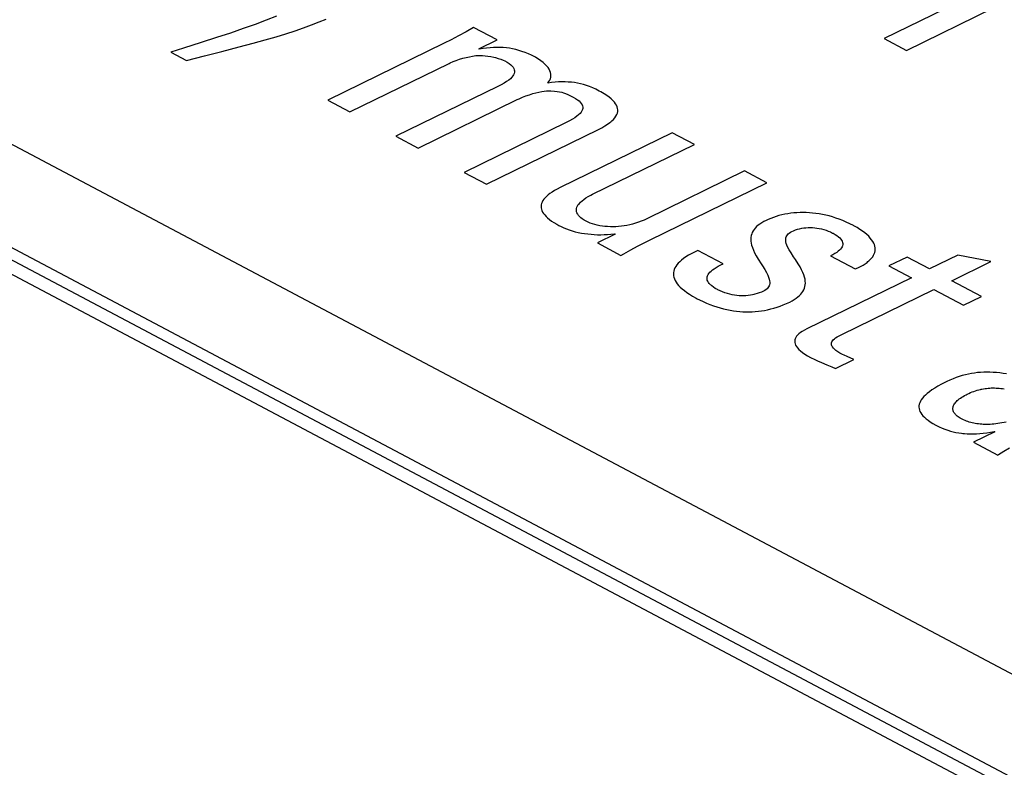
# Model space of a CAD drawing. Header units: millimetres. Extents: x -844 to -217, y -125 to 557.
# Tile 134 of 178: x -362.53 to -356.86, y 486.66 to 490.97. Entities that reach past the tile are written whole.
import ezdxf

# ---------------------------------------------------------------- set-up
doc = ezdxf.new("R2010")
doc.units = ezdxf.units.MM
doc.header["$LTSCALE"] = 23.1
doc.layers.add('R912005577_AM_0', color=7, linetype='CONTINUOUS')

msp = doc.modelspace()

# ---------------------------------------------------------------- linework, layer by layer
at = {"layer": 'R912005577_AM_0', "color": 7}
for p, q in [((-342.1019, 478.6632), (-389.0602, 503.5221)), ((-341.9558, 478.6698), (-388.914, 503.5287)), ((-388.6515, 503.4603), (-341.5974, 478.5506)), ((-341.3705, 479.0253), (-387.5234, 503.4579)), ((-356.6993, 491.2735), (-357.5474, 490.8594)), ((-357.4195, 490.7917), (-356.9179, 491.0366)), ((-361.1076, 490.9654), (-361.1711, 490.9416)), ((-361.0478, 490.9889), (-361.1076, 490.9654)), ((-360.8021, 490.9553), (-360.7613, 490.9722)), ((-361.2392, 490.9171), (-361.3125, 490.8917)), ((-361.1711, 490.9416), (-361.2392, 490.9171)), ((-360.9407, 490.9048), (-360.8915, 490.9216)), ((-360.8915, 490.9216), (-360.8454, 490.9384)), ((-360.8454, 490.9384), (-360.8021, 490.9553)), ((-359.9126, 490.9236), (-359.9558, 490.8991)), ((-359.7769, 490.8517), (-359.9126, 490.9236)), ((-361.3926, 490.865), (-361.4816, 490.8363)), ((-361.3125, 490.8917), (-361.3926, 490.865)), ((-361.1826, 490.8327), (-361.113, 490.852)), ((-361.113, 490.852), (-361.0505, 490.8702)), ((-361.0505, 490.8702), (-360.9934, 490.8877)), ((-360.9934, 490.8877), (-360.9407, 490.9048)), ((-360.0414, 490.8533), (-360.0812, 490.8334)), ((-359.9998, 490.8751), (-360.0414, 490.8533)), ((-359.9558, 490.8991), (-359.9998, 490.8751)), ((-359.8827, 490.8001), (-359.7769, 490.8517)), ((-357.5474, 490.8594), (-357.4195, 490.7917)), ((-361.5841, 490.8042), (-361.6565, 490.782)), ((-361.4816, 490.8363), (-361.5841, 490.8042)), ((-361.3622, 490.7859), (-361.2628, 490.8114)), ((-361.2628, 490.8114), (-361.1826, 490.8327)), ((-360.0812, 490.8334), (-360.753, 490.5053)), ((-359.8796, 490.7984), (-359.8827, 490.8001)), ((-359.858, 490.8022), (-359.8796, 490.7984)), ((-359.8372, 490.805), (-359.858, 490.8022)), ((-359.817, 490.8071), (-359.8372, 490.805)), ((-359.7974, 490.8084), (-359.817, 490.8071)), ((-359.7784, 490.8089), (-359.7974, 490.8084)), ((-359.7597, 490.8086), (-359.7784, 490.8089)), ((-359.7414, 490.8077), (-359.7597, 490.8086)), ((-359.7233, 490.806), (-359.7414, 490.8077)), ((-359.7055, 490.8036), (-359.7233, 490.806)), ((-359.6877, 490.8005), (-359.7055, 490.8036)), ((-359.6699, 490.7965), (-359.6877, 490.8005)), ((-359.652, 490.7918), (-359.6699, 490.7965)), ((-359.634, 490.7861), (-359.652, 490.7918)), ((-361.6565, 490.782), (-361.566, 490.7341)), ((-361.566, 490.7341), (-361.4629, 490.7604)), ((-361.4629, 490.7604), (-361.3622, 490.7859)), ((-360.0127, 490.7339), (-359.9938, 490.7404)), ((-359.9938, 490.7404), (-359.9746, 490.7462)), ((-359.9746, 490.7462), (-359.9556, 490.7512)), ((-359.9556, 490.7512), (-359.9367, 490.7554)), ((-359.9367, 490.7554), (-359.9182, 490.7588)), ((-359.9182, 490.7588), (-359.9, 490.7614)), ((-359.9, 490.7614), (-359.8888, 490.7623)), ((-359.8888, 490.7623), (-359.8761, 490.7626)), ((-359.8761, 490.7626), (-359.862, 490.7621)), ((-359.862, 490.7621), (-359.8464, 490.7609)), ((-359.8464, 490.7609), (-359.8298, 490.7589)), ((-359.8298, 490.7589), (-359.8124, 490.756)), ((-359.8124, 490.756), (-359.7949, 490.7523)), ((-359.7949, 490.7523), (-359.7865, 490.7503)), ((-359.7865, 490.7503), (-359.7702, 490.7457)), ((-359.7702, 490.7457), (-359.7555, 490.7408)), ((-359.7555, 490.7408), (-359.7428, 490.7357)), ((-359.7428, 490.7357), (-359.7322, 490.7306)), ((-359.6157, 490.7795), (-359.634, 490.7861)), ((-359.597, 490.7719), (-359.6157, 490.7795)), ((-359.5779, 490.7631), (-359.597, 490.7719)), ((-359.5603, 490.7542), (-359.5779, 490.7631)), ((-359.5538, 490.7506), (-359.5603, 490.7542)), ((-359.5387, 490.7417), (-359.5538, 490.7506)), ((-359.5248, 490.7323), (-359.5387, 490.7417)), ((-360.6251, 490.4376), (-360.054, 490.7164)), ((-360.054, 490.7164), (-360.048, 490.7193)), ((-360.048, 490.7193), (-360.031, 490.7268)), ((-360.031, 490.7268), (-360.0127, 490.7339)), ((-359.7322, 490.7306), (-359.7188, 490.723)), ((-359.7188, 490.723), (-359.7076, 490.7156)), ((-359.7076, 490.7156), (-359.6983, 490.7083)), ((-359.6983, 490.7083), (-359.6908, 490.7011)), ((-359.6908, 490.7011), (-359.685, 490.694)), ((-359.685, 490.694), (-359.6809, 490.6869)), ((-359.6809, 490.6869), (-359.6782, 490.6799)), ((-359.6782, 490.6799), (-359.677, 490.6729)), ((-359.5122, 490.7226), (-359.5248, 490.7323)), ((-359.5011, 490.7128), (-359.5122, 490.7226)), ((-359.4916, 490.7029), (-359.5011, 490.7128)), ((-359.4836, 490.693), (-359.4916, 490.7029)), ((-359.4772, 490.6832), (-359.4836, 490.693)), ((-359.4724, 490.6736), (-359.4772, 490.6832)), ((-359.7006, 490.6287), (-359.7103, 490.6205)), ((-359.6926, 490.6365), (-359.7006, 490.6287)), ((-359.6864, 490.6441), (-359.6926, 490.6365)), ((-359.6819, 490.6515), (-359.6864, 490.6441)), ((-359.6788, 490.6587), (-359.6819, 490.6515)), ((-359.6772, 490.6658), (-359.6788, 490.6587)), ((-359.677, 490.6729), (-359.6772, 490.6658)), ((-359.4739, 490.6198), (-359.4702, 490.6282)), ((-359.4691, 490.6641), (-359.4724, 490.6736)), ((-359.4702, 490.6282), (-359.4678, 490.6369)), ((-359.4672, 490.6548), (-359.4691, 490.6641)), ((-359.4678, 490.6369), (-359.4668, 490.6457)), ((-359.4668, 490.6457), (-359.4672, 490.6548)), ((-359.7719, 490.5842), (-360.3597, 490.2971)), ((-359.7529, 490.5938), (-359.7719, 490.5842)), ((-359.7363, 490.6032), (-359.7529, 490.5938)), ((-359.7222, 490.6121), (-359.7363, 490.6032)), ((-359.7103, 490.6205), (-359.7222, 490.6121)), ((-359.4854, 490.6034), (-359.479, 490.6115)), ((-359.464, 490.6064), (-359.4854, 490.6034)), ((-359.479, 490.6115), (-359.4739, 490.6198)), ((-359.4433, 490.6086), (-359.464, 490.6064)), ((-359.4234, 490.6099), (-359.4433, 490.6086)), ((-359.404, 490.6105), (-359.4234, 490.6099)), ((-359.3852, 490.6104), (-359.404, 490.6105)), ((-359.3669, 490.6095), (-359.3852, 490.6104)), ((-359.3489, 490.608), (-359.3669, 490.6095)), ((-359.3313, 490.6057), (-359.3489, 490.608)), ((-359.3138, 490.6027), (-359.3313, 490.6057)), ((-359.2965, 490.599), (-359.3138, 490.6027)), ((-359.2792, 490.5945), (-359.2965, 490.599)), ((-359.2618, 490.5891), (-359.2792, 490.5945)), ((-359.2443, 490.5829), (-359.2618, 490.5891)), ((-359.2264, 490.5756), (-359.2443, 490.5829)), ((-359.2081, 490.5673), (-359.2264, 490.5756)), ((-359.1889, 490.5576), (-359.2081, 490.5673)), ((-360.2318, 490.2294), (-359.6607, 490.5082)), ((-359.6607, 490.5082), (-359.6502, 490.5132)), ((-359.6502, 490.5132), (-359.6311, 490.5214)), ((-359.6311, 490.5214), (-359.6109, 490.5294)), ((-359.6109, 490.5294), (-359.5908, 490.5364)), ((-359.5908, 490.5364), (-359.5715, 490.5425)), ((-359.5715, 490.5425), (-359.5532, 490.5475)), ((-359.5532, 490.5475), (-359.5361, 490.5515)), ((-359.5361, 490.5515), (-359.5202, 490.5544)), ((-359.5202, 490.5544), (-359.5055, 490.5565)), ((-359.5055, 490.5565), (-359.4919, 490.5578)), ((-359.4919, 490.5578), (-359.4792, 490.5583)), ((-359.4792, 490.5583), (-359.4675, 490.5581)), ((-359.4675, 490.5581), (-359.4465, 490.5567)), ((-359.4465, 490.5567), (-359.4301, 490.5551)), ((-359.4301, 490.5551), (-359.4166, 490.5531)), ((-359.4166, 490.5531), (-359.4047, 490.5506)), ((-359.4047, 490.5506), (-359.3936, 490.5475)), ((-359.3936, 490.5475), (-359.3825, 490.5435)), ((-359.3825, 490.5435), (-359.3701, 490.5382)), ((-359.3701, 490.5382), (-359.3542, 490.5304)), ((-359.3542, 490.5304), (-359.3389, 490.5224)), ((-359.3389, 490.5224), (-359.3255, 490.5148)), ((-359.3255, 490.5148), (-359.3143, 490.5074)), ((-359.179, 490.5523), (-359.1889, 490.5576)), ((-359.161, 490.5419), (-359.179, 490.5523)), ((-359.1452, 490.5318), (-359.161, 490.5419)), ((-359.1314, 490.522), (-359.1452, 490.5318)), ((-359.1195, 490.5123), (-359.1314, 490.522)), ((-359.1094, 490.5029), (-359.1195, 490.5123)), ((-360.753, 490.5053), (-360.6251, 490.4376)), ((-359.3143, 490.5074), (-359.305, 490.5001)), ((-359.305, 490.5001), (-359.2976, 490.4929)), ((-359.2976, 490.4929), (-359.2918, 490.4858)), ((-359.2918, 490.4858), (-359.2876, 490.4787)), ((-359.2876, 490.4787), (-359.2849, 490.4717)), ((-359.2839, 490.4576), (-359.2855, 490.4505)), ((-359.2849, 490.4717), (-359.2837, 490.4647)), ((-359.2837, 490.4647), (-359.2839, 490.4576)), ((-359.1009, 490.4936), (-359.1094, 490.5029)), ((-359.0941, 490.4844), (-359.1009, 490.4936)), ((-359.0888, 490.4753), (-359.0941, 490.4844)), ((-359.085, 490.4663), (-359.0888, 490.4753)), ((-359.0826, 490.4574), (-359.085, 490.4663)), ((-359.0817, 490.4485), (-359.0826, 490.4574)), ((-359.3431, 490.395), (-359.3598, 490.3856)), ((-359.329, 490.4039), (-359.3431, 490.395)), ((-359.3171, 490.4124), (-359.329, 490.4039)), ((-359.3073, 490.4205), (-359.3171, 490.4124)), ((-359.2994, 490.4283), (-359.3073, 490.4205)), ((-359.2932, 490.4359), (-359.2994, 490.4283)), ((-359.2886, 490.4433), (-359.2932, 490.4359)), ((-359.2855, 490.4505), (-359.2886, 490.4433)), ((-359.1064, 490.3945), (-359.0984, 490.4037)), ((-359.0984, 490.4037), (-359.0921, 490.4127)), ((-359.0921, 490.4127), (-359.0873, 490.4217)), ((-359.0873, 490.4217), (-359.084, 490.4307)), ((-359.084, 490.4307), (-359.0821, 490.4396)), ((-359.0821, 490.4396), (-359.0817, 490.4485)), ((-359.3787, 490.376), (-359.9665, 490.089)), ((-359.3598, 490.3856), (-359.3787, 490.376)), ((-359.1935, 490.3361), (-359.1737, 490.3463)), ((-359.1737, 490.3463), (-359.1562, 490.3562)), ((-359.1562, 490.3562), (-359.1409, 490.366)), ((-359.1409, 490.366), (-359.1275, 490.3757)), ((-359.1275, 490.3757), (-359.1215, 490.3804)), ((-359.1215, 490.3804), (-359.116, 490.3851)), ((-359.116, 490.3851), (-359.1064, 490.3945)), ((-360.3597, 490.2971), (-360.2318, 490.2294)), ((-359.8385, 490.0212), (-359.1935, 490.3361)), ((-358.7678, 490.3175), (-359.4144, 490.0018)), ((-358.6398, 490.2498), (-358.7678, 490.3175)), ((-359.2276, 489.9628), (-358.6398, 490.2498)), ((-359.9665, 490.089), (-359.8385, 490.0212)), ((-358.3512, 490.097), (-358.9138, 489.8223)), ((-358.2232, 490.0292), (-358.3512, 490.097)), ((-359.4144, 490.0018), (-359.4315, 489.9931)), ((-358.895, 489.7012), (-358.2232, 490.0292)), ((-359.5009, 489.9425), (-359.5076, 489.9343)), ((-359.4929, 489.9507), (-359.5009, 489.9425)), ((-359.4835, 489.9591), (-359.4929, 489.9507)), ((-359.4728, 489.9674), (-359.4835, 489.9591)), ((-359.4606, 489.9759), (-359.4728, 489.9674)), ((-359.4469, 489.9844), (-359.4606, 489.9759)), ((-359.4315, 489.9931), (-359.4469, 489.9844)), ((-359.2773, 489.9336), (-359.2658, 489.9415)), ((-359.2658, 489.9415), (-359.2526, 489.9495)), ((-359.2526, 489.9495), (-359.2379, 489.9576)), ((-359.2379, 489.9576), (-359.2276, 489.9628)), ((-359.5223, 489.9017), (-359.5231, 489.8936)), ((-359.5231, 489.8936), (-359.5227, 489.8854)), ((-359.5227, 489.8854), (-359.5212, 489.8772)), ((-359.5204, 489.9099), (-359.5223, 489.9017)), ((-359.5173, 489.918), (-359.5204, 489.9099)), ((-359.513, 489.9261), (-359.5173, 489.918)), ((-359.5076, 489.9343), (-359.513, 489.9261)), ((-359.3193, 489.8816), (-359.3171, 489.8887)), ((-359.3171, 489.8887), (-359.3138, 489.8959)), ((-359.3138, 489.8959), (-359.3091, 489.9032)), ((-359.3091, 489.9032), (-359.3032, 489.9106)), ((-359.3032, 489.9106), (-359.296, 489.9182)), ((-359.296, 489.9182), (-359.2874, 489.9258)), ((-359.2874, 489.9258), (-359.2773, 489.9336)), ((-359.5212, 489.8772), (-359.5185, 489.8689)), ((-359.5185, 489.8689), (-359.5146, 489.8606)), ((-359.5146, 489.8606), (-359.5094, 489.8522)), ((-359.5094, 489.8522), (-359.503, 489.8437)), ((-359.503, 489.8437), (-359.4952, 489.8351)), ((-359.4952, 489.8351), (-359.486, 489.8264)), ((-359.3203, 489.8747), (-359.3193, 489.8816)), ((-359.3202, 489.8678), (-359.3203, 489.8747)), ((-359.3189, 489.8609), (-359.3202, 489.8678)), ((-359.3165, 489.8542), (-359.3189, 489.8609)), ((-359.3149, 489.8508), (-359.3165, 489.8542)), ((-359.3129, 489.8474), (-359.3149, 489.8508)), ((-359.3081, 489.8408), (-359.3129, 489.8474)), ((-359.3021, 489.8342), (-359.3081, 489.8408)), ((-359.2949, 489.8276), (-359.3021, 489.8342)), ((-359.2863, 489.821), (-359.2949, 489.8276)), ((-358.1857, 489.83), (-358.2011, 489.8243)), ((-358.1696, 489.8353), (-358.1857, 489.83)), ((-358.1532, 489.84), (-358.1696, 489.8353)), ((-358.1364, 489.8442), (-358.1532, 489.84)), ((-358.1194, 489.8479), (-358.1364, 489.8442)), ((-358.1021, 489.8509), (-358.1194, 489.8479)), ((-358.0847, 489.8535), (-358.1021, 489.8509)), ((-358.0671, 489.8554), (-358.0847, 489.8535)), ((-358.0495, 489.8568), (-358.0671, 489.8554)), ((-358.0317, 489.8576), (-358.0495, 489.8568)), ((-358.0137, 489.8578), (-358.0317, 489.8576)), ((-357.9957, 489.8575), (-358.0137, 489.8578)), ((-357.9775, 489.8566), (-357.9957, 489.8575)), ((-357.9592, 489.855), (-357.9775, 489.8566)), ((-357.9407, 489.8529), (-357.9592, 489.855)), ((-357.922, 489.8501), (-357.9407, 489.8529)), ((-357.9032, 489.8467), (-357.922, 489.8501)), ((-357.8841, 489.8426), (-357.9032, 489.8467)), ((-357.8649, 489.8378), (-357.8841, 489.8426)), ((-357.8455, 489.8323), (-357.8649, 489.8378)), ((-357.8258, 489.8261), (-357.8455, 489.8323)), ((-359.486, 489.8264), (-359.4754, 489.8175)), ((-359.4754, 489.8175), (-359.4632, 489.8085)), ((-359.4632, 489.8085), (-359.4494, 489.7994)), ((-359.4494, 489.7994), (-359.4338, 489.7902)), ((-359.4338, 489.7902), (-359.4205, 489.7828)), ((-359.4205, 489.7828), (-359.4085, 489.7768)), ((-359.4085, 489.7768), (-359.3933, 489.7698)), ((-359.2763, 489.8145), (-359.2863, 489.821)), ((-359.2648, 489.8081), (-359.2763, 489.8145)), ((-359.2633, 489.8073), (-359.2648, 489.8081)), ((-359.2523, 489.802), (-359.2633, 489.8073)), ((-359.2403, 489.7971), (-359.2523, 489.802)), ((-359.2276, 489.7926), (-359.2403, 489.7971)), ((-359.2141, 489.7886), (-359.2276, 489.7926)), ((-359.2001, 489.7851), (-359.2141, 489.7886)), ((-359.1857, 489.7821), (-359.2001, 489.7851)), ((-359.1708, 489.7797), (-359.1857, 489.7821)), ((-359.1557, 489.7778), (-359.1708, 489.7797)), ((-359.1403, 489.7765), (-359.1557, 489.7778)), ((-359.1247, 489.7758), (-359.1403, 489.7765)), ((-359.109, 489.7757), (-359.1247, 489.7758)), ((-359.0931, 489.7761), (-359.109, 489.7757)), ((-359.0772, 489.7771), (-359.0931, 489.7761)), ((-359.0611, 489.7787), (-359.0772, 489.7771)), ((-359.045, 489.7809), (-359.0611, 489.7787)), ((-359.0288, 489.7838), (-359.045, 489.7809)), ((-359.0125, 489.7872), (-359.0288, 489.7838)), ((-358.9962, 489.7913), (-359.0125, 489.7872)), ((-358.9798, 489.7961), (-358.9962, 489.7913)), ((-358.9633, 489.8015), (-358.9798, 489.7961)), ((-358.9468, 489.8077), (-358.9633, 489.8015)), ((-358.9303, 489.8146), (-358.9468, 489.8077)), ((-358.922, 489.8183), (-358.9303, 489.8146)), ((-358.9138, 489.8223), (-358.922, 489.8183)), ((-358.2821, 489.7765), (-358.2898, 489.7686)), ((-358.2734, 489.7841), (-358.2821, 489.7765)), ((-358.2637, 489.7916), (-358.2734, 489.7841)), ((-358.2528, 489.7988), (-358.2637, 489.7916)), ((-358.2408, 489.8059), (-358.2528, 489.7988)), ((-358.2275, 489.8127), (-358.2408, 489.8059)), ((-358.2159, 489.8181), (-358.2275, 489.8127)), ((-358.2011, 489.8243), (-358.2159, 489.8181)), ((-357.9979, 489.7704), (-357.9855, 489.7712)), ((-357.9855, 489.7712), (-357.9729, 489.7714)), ((-357.9729, 489.7714), (-357.9602, 489.7711)), ((-357.9602, 489.7711), (-357.9473, 489.7701)), ((-357.8059, 489.819), (-357.8258, 489.8261)), ((-357.7858, 489.8111), (-357.8059, 489.819)), ((-357.7655, 489.8024), (-357.7858, 489.8111)), ((-357.7449, 489.7927), (-357.7655, 489.8024)), ((-357.7241, 489.7822), (-357.7449, 489.7927)), ((-357.7212, 489.7806), (-357.7241, 489.7822)), ((-357.7036, 489.7707), (-357.7212, 489.7806)), ((-357.6873, 489.7607), (-357.7036, 489.7707)), ((-359.3933, 489.7698), (-359.3775, 489.7634)), ((-359.3775, 489.7634), (-359.3612, 489.7576)), ((-359.3612, 489.7576), (-359.3443, 489.7523)), ((-359.3443, 489.7523), (-359.3271, 489.7475)), ((-359.3271, 489.7475), (-359.3095, 489.7433)), ((-359.3095, 489.7433), (-359.2915, 489.7397)), ((-359.2915, 489.7397), (-359.2732, 489.7366)), ((-359.2732, 489.7366), (-359.2547, 489.7342)), ((-359.2547, 489.7342), (-359.236, 489.7323)), ((-359.236, 489.7323), (-359.217, 489.731)), ((-359.217, 489.731), (-359.198, 489.7302)), ((-359.0969, 489.7329), (-359.1993, 489.6828)), ((-359.198, 489.7302), (-359.1788, 489.7301)), ((-359.1788, 489.7301), (-359.1595, 489.7305)), ((-359.1595, 489.7305), (-359.1402, 489.7315)), ((-359.1402, 489.7315), (-359.1209, 489.7331)), ((-359.1209, 489.7331), (-359.1015, 489.7353)), ((-359.1015, 489.7353), (-359.0969, 489.7329)), ((-358.315, 489.7147), (-358.3156, 489.7043)), ((-358.3133, 489.7247), (-358.315, 489.7147)), ((-358.3105, 489.7342), (-358.3133, 489.7247)), ((-358.3068, 489.7433), (-358.3105, 489.7342)), ((-358.3021, 489.752), (-358.3068, 489.7433)), ((-358.2965, 489.7605), (-358.3021, 489.752)), ((-358.2898, 489.7686), (-358.2965, 489.7605)), ((-358.1134, 489.7122), (-358.1114, 489.7186)), ((-358.1114, 489.7186), (-358.1084, 489.7245)), ((-358.1084, 489.7245), (-358.1046, 489.7299)), ((-358.1046, 489.7299), (-358.0998, 489.735)), ((-358.0998, 489.735), (-358.0942, 489.7397)), ((-358.0942, 489.7397), (-358.0875, 489.7441)), ((-358.0875, 489.7441), (-358.0799, 489.7482)), ((-358.0799, 489.7482), (-358.0688, 489.7533)), ((-358.0688, 489.7533), (-358.0574, 489.7577)), ((-358.0574, 489.7577), (-358.0459, 489.7614)), ((-358.0459, 489.7614), (-358.0341, 489.7645)), ((-358.0341, 489.7645), (-358.0222, 489.7671)), ((-358.0222, 489.7671), (-358.0101, 489.769)), ((-358.0101, 489.769), (-357.9979, 489.7704)), ((-357.9473, 489.7701), (-357.9344, 489.7686)), ((-357.9344, 489.7686), (-357.9213, 489.7664)), ((-357.9213, 489.7664), (-357.9083, 489.7636)), ((-357.9083, 489.7636), (-357.8952, 489.7602)), ((-357.8952, 489.7602), (-357.8822, 489.7561)), ((-357.8822, 489.7561), (-357.8693, 489.7513)), ((-357.8693, 489.7513), (-357.8566, 489.7459)), ((-357.8566, 489.7459), (-357.8443, 489.7398)), ((-357.8443, 489.7398), (-357.8439, 489.7396)), ((-357.8439, 489.7396), (-357.8419, 489.7385)), ((-357.8419, 489.7385), (-357.8298, 489.7316)), ((-357.8298, 489.7316), (-357.8194, 489.7248)), ((-357.8194, 489.7248), (-357.8106, 489.718)), ((-357.8106, 489.718), (-357.8032, 489.7114)), ((-357.6725, 489.7507), (-357.6873, 489.7607)), ((-357.6591, 489.7407), (-357.6725, 489.7507)), ((-357.6471, 489.7307), (-357.6591, 489.7407)), ((-357.6365, 489.7208), (-357.6471, 489.7307)), ((-357.6273, 489.711), (-357.6365, 489.7208)), ((-359.1993, 489.6828), (-359.0635, 489.6109)), ((-359.0062, 489.6433), (-358.9676, 489.6642)), ((-358.9676, 489.6642), (-358.9306, 489.6834)), ((-358.9306, 489.6834), (-358.895, 489.7012)), ((-358.3156, 489.7043), (-358.3152, 489.6933)), ((-358.3152, 489.6933), (-358.3135, 489.6816)), ((-358.3135, 489.6816), (-358.3107, 489.6692)), ((-358.3107, 489.6692), (-358.3065, 489.656)), ((-358.1145, 489.7052), (-358.1134, 489.7122)), ((-358.1145, 489.6976), (-358.1145, 489.7052)), ((-358.1134, 489.6891), (-358.1145, 489.6976)), ((-358.1111, 489.6796), (-358.1134, 489.6891)), ((-358.1072, 489.669), (-358.1111, 489.6796)), ((-358.1017, 489.6568), (-358.1072, 489.669)), ((-357.8032, 489.7114), (-357.7972, 489.7049)), ((-357.7972, 489.7049), (-357.7925, 489.6984)), ((-357.7897, 489.6603), (-357.7933, 489.654)), ((-357.7925, 489.6984), (-357.7891, 489.692)), ((-357.7872, 489.6667), (-357.7897, 489.6603)), ((-357.7891, 489.692), (-357.7869, 489.6856)), ((-357.786, 489.673), (-357.7872, 489.6667)), ((-357.7869, 489.6856), (-357.7858, 489.6793)), ((-357.7858, 489.6793), (-357.786, 489.673)), ((-357.6194, 489.7013), (-357.6273, 489.711)), ((-357.6129, 489.6917), (-357.6194, 489.7013)), ((-357.6076, 489.6822), (-357.6129, 489.6917)), ((-357.6036, 489.6729), (-357.6076, 489.6822)), ((-357.6008, 489.6637), (-357.6036, 489.6729)), ((-357.5992, 489.6547), (-357.6008, 489.6637)), ((-359.0635, 489.6109), (-359.0473, 489.6202)), ((-359.0473, 489.6202), (-359.0062, 489.6433)), ((-358.6895, 489.6021), (-358.7026, 489.5929)), ((-358.6748, 489.6114), (-358.6895, 489.6021)), ((-358.6585, 489.6207), (-358.6748, 489.6114)), ((-358.6405, 489.6302), (-358.6585, 489.6207)), ((-358.6207, 489.6398), (-358.6405, 489.6302)), ((-358.4756, 489.563), (-358.6207, 489.6398)), ((-358.3065, 489.656), (-358.3008, 489.6417)), ((-358.3008, 489.6417), (-358.2935, 489.6261)), ((-358.2935, 489.6261), (-358.2842, 489.6088)), ((-358.2842, 489.6088), (-358.2723, 489.5885)), ((-358.0941, 489.6427), (-358.1017, 489.6568)), ((-358.0838, 489.6255), (-358.0941, 489.6427)), ((-358.0689, 489.6026), (-358.0838, 489.6255)), ((-358.0586, 489.5868), (-358.0689, 489.6026)), ((-357.843, 489.6147), (-357.8567, 489.6079)), ((-357.8567, 489.6079), (-357.7147, 489.5327)), ((-357.831, 489.6214), (-357.843, 489.6147)), ((-357.8206, 489.6281), (-357.831, 489.6214)), ((-357.8117, 489.6347), (-357.8206, 489.6281)), ((-357.8042, 489.6412), (-357.8117, 489.6347)), ((-357.7981, 489.6476), (-357.8042, 489.6412)), ((-357.7933, 489.654), (-357.7981, 489.6476)), ((-357.6196, 489.5949), (-357.6133, 489.6031)), ((-357.6133, 489.6031), (-357.6081, 489.6114)), ((-357.6081, 489.6114), (-357.6041, 489.6198)), ((-357.6041, 489.6198), (-357.6012, 489.6283)), ((-357.6012, 489.6283), (-357.5994, 489.637)), ((-357.5994, 489.637), (-357.5987, 489.6458)), ((-357.5987, 489.6458), (-357.5992, 489.6547)), ((-357.4154, 489.6016), (-357.5196, 489.5507)), ((-357.2859, 489.533), (-357.4154, 489.6016)), ((-357.1229, 489.6126), (-357.2859, 489.533)), ((-356.9328, 489.5752), (-357.1229, 489.6126)), ((-358.7474, 489.5478), (-358.7526, 489.5389)), ((-358.741, 489.5567), (-358.7474, 489.5478)), ((-358.7334, 489.5657), (-358.741, 489.5567)), ((-358.7245, 489.5747), (-358.7334, 489.5657)), ((-358.7143, 489.5838), (-358.7245, 489.5747)), ((-358.7026, 489.5929), (-358.7143, 489.5838)), ((-358.5156, 489.5416), (-358.5029, 489.549)), ((-358.5029, 489.549), (-358.4883, 489.5567)), ((-358.4883, 489.5567), (-358.4756, 489.563)), ((-358.2723, 489.5885), (-358.2559, 489.5624)), ((-358.2559, 489.5624), (-358.249, 489.5515)), ((-358.249, 489.5515), (-358.2351, 489.5291)), ((-358.0434, 489.5632), (-358.0586, 489.5868)), ((-358.0319, 489.5442), (-358.0434, 489.5632)), ((-358.0229, 489.5275), (-358.0319, 489.5442)), ((-357.6981, 489.5401), (-357.6829, 489.5477)), ((-357.6829, 489.5477), (-357.6691, 489.5553)), ((-357.6691, 489.5553), (-357.6567, 489.5631)), ((-357.6567, 489.5631), (-357.6456, 489.5709)), ((-357.6456, 489.5709), (-357.6405, 489.5749)), ((-357.6405, 489.5749), (-357.6357, 489.5788)), ((-357.6357, 489.5788), (-357.6271, 489.5868)), ((-357.6271, 489.5868), (-357.6196, 489.5949)), ((-357.5196, 489.5507), (-357.3901, 489.4822)), ((-357.1579, 489.4653), (-356.9328, 489.5752)), ((-358.761, 489.5121), (-358.7614, 489.5031)), ((-358.7614, 489.5031), (-358.7608, 489.4941)), ((-358.7593, 489.521), (-358.761, 489.5121)), ((-358.7608, 489.4941), (-358.759, 489.485)), ((-358.7565, 489.53), (-358.7593, 489.521)), ((-358.7526, 489.5389), (-358.7565, 489.53)), ((-358.5676, 489.481), (-358.5667, 489.4875)), ((-358.5667, 489.4875), (-358.5647, 489.4939)), ((-358.5647, 489.4939), (-358.5615, 489.5004)), ((-358.5615, 489.5004), (-358.5571, 489.507)), ((-358.5571, 489.507), (-358.5515, 489.5137)), ((-358.5515, 489.5137), (-358.5447, 489.5205)), ((-358.5447, 489.5205), (-358.5364, 489.5274)), ((-358.5364, 489.5274), (-358.5268, 489.5344)), ((-358.5268, 489.5344), (-358.5156, 489.5416)), ((-358.2351, 489.5291), (-358.2254, 489.512)), ((-358.2254, 489.512), (-358.2182, 489.4978)), ((-358.2182, 489.4978), (-358.213, 489.4856)), ((-358.0157, 489.5124), (-358.0229, 489.5275)), ((-358.0102, 489.4985), (-358.0157, 489.5124)), ((-358.0061, 489.4856), (-358.0102, 489.4985)), ((-357.7147, 489.5327), (-357.6981, 489.5401)), ((-358.759, 489.485), (-358.756, 489.4758)), ((-358.756, 489.4758), (-358.7517, 489.4665)), ((-358.7517, 489.4665), (-358.7463, 489.4571)), ((-358.7463, 489.4571), (-358.7395, 489.4475)), ((-358.7395, 489.4475), (-358.7314, 489.4378)), ((-358.7314, 489.4378), (-358.7219, 489.428)), ((-358.5674, 489.4746), (-358.5676, 489.481)), ((-358.566, 489.4682), (-358.5674, 489.4746)), ((-358.5635, 489.4617), (-358.566, 489.4682)), ((-358.5597, 489.4552), (-358.5635, 489.4617)), ((-358.5547, 489.4486), (-358.5597, 489.4552)), ((-358.5483, 489.4419), (-358.5547, 489.4486)), ((-358.5446, 489.4385), (-358.5483, 489.4419)), ((-358.5405, 489.4351), (-358.5446, 489.4385)), ((-358.5312, 489.4282), (-358.5405, 489.4351)), ((-358.2101, 489.4353), (-358.2132, 489.4293)), ((-358.213, 489.4856), (-358.2095, 489.4748)), ((-358.2079, 489.4418), (-358.2101, 489.4353)), ((-358.2095, 489.4748), (-358.2073, 489.4653)), ((-358.2066, 489.4489), (-358.2079, 489.4418)), ((-358.2073, 489.4653), (-358.2064, 489.4567)), ((-358.2064, 489.4567), (-358.2066, 489.4489)), ((-358.0067, 489.4216), (-358.0039, 489.431)), ((-358.0033, 489.4735), (-358.0061, 489.4856)), ((-358.0039, 489.431), (-358.0021, 489.4409)), ((-358.0018, 489.462), (-358.0033, 489.4735)), ((-358.0021, 489.4409), (-358.0014, 489.4512)), ((-358.0014, 489.4512), (-358.0018, 489.462)), ((-357.3901, 489.4822), (-357.9929, 489.1878)), ((-356.9863, 489.3744), (-357.1579, 489.4653)), ((-358.7219, 489.428), (-358.7109, 489.418)), ((-358.7109, 489.418), (-358.6983, 489.4078)), ((-358.6983, 489.4078), (-358.6842, 489.3974)), ((-358.6842, 489.3974), (-358.6683, 489.3868)), ((-358.6683, 489.3868), (-358.6506, 489.376)), ((-358.6506, 489.376), (-358.6311, 489.365)), ((-358.5202, 489.4211), (-358.5312, 489.4282)), ((-358.5075, 489.414), (-358.5202, 489.4211)), ((-358.5048, 489.4126), (-358.5075, 489.414)), ((-358.4914, 489.4061), (-358.5048, 489.4126)), ((-358.4778, 489.4003), (-358.4914, 489.4061)), ((-358.4642, 489.3952), (-358.4778, 489.4003)), ((-358.4505, 489.3908), (-358.4642, 489.3952)), ((-358.4368, 489.3871), (-358.4505, 489.3908)), ((-358.4231, 489.3841), (-358.4368, 489.3871)), ((-358.4095, 489.3817), (-358.4231, 489.3841)), ((-358.3961, 489.3799), (-358.4095, 489.3817)), ((-358.3827, 489.3787), (-358.3961, 489.3799)), ((-358.3695, 489.3781), (-358.3827, 489.3787)), ((-358.3564, 489.3781), (-358.3695, 489.3781)), ((-358.3434, 489.3787), (-358.3564, 489.3781)), ((-358.3305, 489.3799), (-358.3434, 489.3787)), ((-358.3177, 489.3816), (-358.3305, 489.3799)), ((-358.3049, 489.384), (-358.3177, 489.3816)), ((-358.2986, 489.3854), (-358.3049, 489.384)), ((-358.2922, 489.3869), (-358.2986, 489.3854)), ((-358.2796, 489.3905), (-358.2922, 489.3869)), ((-358.2671, 489.3947), (-358.2796, 489.3905)), ((-358.2547, 489.3997), (-358.2671, 489.3947)), ((-358.2424, 489.4053), (-358.2547, 489.3997)), ((-358.2346, 489.4095), (-358.2424, 489.4053)), ((-358.2279, 489.4139), (-358.2346, 489.4095)), ((-358.2221, 489.4187), (-358.2279, 489.4139)), ((-358.2172, 489.4238), (-358.2221, 489.4187)), ((-358.2132, 489.4293), (-358.2172, 489.4238)), ((-358.0446, 489.3715), (-358.0357, 489.3792)), ((-358.0357, 489.3792), (-358.0279, 489.3871)), ((-358.0279, 489.3871), (-358.0211, 489.3953)), ((-358.0211, 489.3953), (-358.0153, 489.4037)), ((-358.0153, 489.4037), (-358.0105, 489.4125)), ((-358.0105, 489.4125), (-358.0067, 489.4216)), ((-357.7909, 489.1561), (-357.262, 489.4144)), ((-357.262, 489.4144), (-357.0904, 489.3235)), ((-357.0904, 489.3235), (-356.9863, 489.3744)), ((-358.6311, 489.365), (-358.6247, 489.3616)), ((-358.6247, 489.3616), (-358.6113, 489.3546)), ((-358.6113, 489.3546), (-358.5909, 489.3448)), ((-358.5909, 489.3448), (-358.5707, 489.3358)), ((-358.5707, 489.3358), (-358.5506, 489.3277)), ((-358.5506, 489.3277), (-358.5308, 489.3203)), ((-358.5308, 489.3203), (-358.5111, 489.3138)), ((-358.1645, 489.3127), (-358.1464, 489.319)), ((-358.1464, 489.319), (-358.1282, 489.326)), ((-358.1282, 489.326), (-358.1099, 489.3338)), ((-358.1099, 489.3338), (-358.0914, 489.3424)), ((-358.0914, 489.3424), (-358.0779, 489.3494)), ((-358.0779, 489.3494), (-358.0656, 489.3566)), ((-358.0656, 489.3566), (-358.0545, 489.3639)), ((-358.0545, 489.3639), (-358.0446, 489.3715)), ((-358.5111, 489.3138), (-358.4917, 489.308)), ((-358.4917, 489.308), (-358.4724, 489.3029)), ((-358.4724, 489.3029), (-358.4534, 489.2985)), ((-358.4534, 489.2985), (-358.4346, 489.2948)), ((-358.4346, 489.2948), (-358.416, 489.2918)), ((-358.416, 489.2918), (-358.3975, 489.2894)), ((-358.3975, 489.2894), (-358.3792, 489.2876)), ((-358.3792, 489.2876), (-358.3611, 489.2864)), ((-358.3611, 489.2864), (-358.3431, 489.2858)), ((-358.3431, 489.2858), (-358.3252, 489.2858)), ((-358.3252, 489.2858), (-358.3073, 489.2863)), ((-358.3073, 489.2863), (-358.2896, 489.2875)), ((-358.2896, 489.2875), (-358.2718, 489.2892)), ((-358.2718, 489.2892), (-358.254, 489.2916)), ((-358.254, 489.2916), (-358.2362, 489.2945)), ((-358.2362, 489.2945), (-358.2184, 489.2981)), ((-358.2184, 489.2981), (-358.2005, 489.3023)), ((-358.2005, 489.3023), (-358.1826, 489.3072)), ((-358.1826, 489.3072), (-358.1645, 489.3127)), ((-358.0458, 489.1522), (-358.0518, 489.1451)), ((-358.0384, 489.1592), (-358.0458, 489.1522)), ((-358.0295, 489.1663), (-358.0384, 489.1592)), ((-358.019, 489.1734), (-358.0295, 489.1663)), ((-358.0069, 489.1806), (-358.019, 489.1734)), ((-357.9929, 489.1878), (-358.0069, 489.1806)), ((-357.8175, 489.1418), (-357.8059, 489.1485)), ((-357.8059, 489.1485), (-357.7909, 489.1561)), ((-358.062, 489.1238), (-358.0628, 489.1165)), ((-358.0628, 489.1165), (-358.0623, 489.1091)), ((-358.0623, 489.1091), (-358.0605, 489.1016)), ((-358.0599, 489.131), (-358.062, 489.1238)), ((-358.0605, 489.1016), (-358.0574, 489.0939)), ((-358.0565, 489.1381), (-358.0599, 489.131)), ((-358.0574, 489.0939), (-358.0528, 489.086)), ((-358.0518, 489.1451), (-358.0565, 489.1381)), ((-357.8506, 489.102), (-357.8499, 489.1077)), ((-357.8501, 489.0962), (-357.8506, 489.102)), ((-357.8482, 489.0902), (-357.8501, 489.0962)), ((-357.8499, 489.1077), (-357.8479, 489.1132)), ((-357.8467, 489.0871), (-357.8482, 489.0902)), ((-357.8479, 489.1132), (-357.8447, 489.1187)), ((-357.8447, 489.1187), (-357.8402, 489.1243)), ((-357.8402, 489.1243), (-357.8343, 489.1299)), ((-357.8343, 489.1299), (-357.8268, 489.1357)), ((-357.8268, 489.1357), (-357.8175, 489.1418)), ((-358.0528, 489.086), (-358.0467, 489.0779)), ((-358.0467, 489.0779), (-358.0391, 489.0695)), ((-358.0391, 489.0695), (-358.0296, 489.0609)), ((-358.0296, 489.0609), (-358.0184, 489.0519)), ((-358.0184, 489.0519), (-358.0051, 489.0426)), ((-358.0051, 489.0426), (-357.9896, 489.0329)), ((-357.8449, 489.0839), (-357.8467, 489.0871)), ((-357.84, 489.0774), (-357.8449, 489.0839)), ((-357.8335, 489.0706), (-357.84, 489.0774)), ((-357.8251, 489.0634), (-357.8335, 489.0706)), ((-357.8146, 489.0558), (-357.8251, 489.0634)), ((-357.8018, 489.0477), (-357.8146, 489.0558)), ((-357.7865, 489.0392), (-357.8018, 489.0477)), ((-357.7785, 489.0354), (-357.7865, 489.0392)), ((-357.761, 489.028), (-357.7785, 489.0354)), ((-357.9896, 489.0329), (-357.9718, 489.0228)), ((-357.9718, 489.0228), (-357.9677, 489.0206)), ((-357.9677, 489.0206), (-357.9514, 489.0124)), ((-357.9514, 489.0124), (-357.9322, 489.0037)), ((-357.9322, 489.0037), (-357.9084, 488.9936)), ((-357.9084, 488.9936), (-357.8776, 488.9812)), ((-357.8776, 488.9812), (-357.8494, 488.9696)), ((-357.8279, 488.9602), (-357.7221, 489.0119)), ((-357.7221, 489.0119), (-357.761, 489.028)), ((-357.8494, 488.9696), (-357.8279, 488.9602)), ((-357.0882, 488.9211), (-357.0971, 488.9187)), ((-357.0794, 488.9234), (-357.0882, 488.9211)), ((-357.0618, 488.9274), (-357.0794, 488.9234)), ((-357.0442, 488.9307), (-357.0618, 488.9274)), ((-357.0267, 488.9335), (-357.0442, 488.9307)), ((-357.0091, 488.9356), (-357.0267, 488.9335)), ((-356.9915, 488.9371), (-357.0091, 488.9356)), ((-356.9737, 488.9381), (-356.9915, 488.9371)), ((-356.9558, 488.9385), (-356.9737, 488.9381)), ((-356.9377, 488.9383), (-356.9558, 488.9385)), ((-356.9194, 488.9374), (-356.9377, 488.9383)), ((-356.9008, 488.936), (-356.9194, 488.9374)), ((-356.8819, 488.934), (-356.9008, 488.936)), ((-356.8626, 488.9313), (-356.8819, 488.934)), ((-356.8429, 488.9279), (-356.8626, 488.9313)), ((-357.2168, 488.8689), (-357.2373, 488.8576)), ((-357.1938, 488.8807), (-357.2168, 488.8689)), ((-357.1869, 488.8842), (-357.1938, 488.8807)), ((-357.1686, 488.8927), (-357.1869, 488.8842)), ((-357.1506, 488.9003), (-357.1686, 488.8927)), ((-357.1326, 488.9072), (-357.1506, 488.9003)), ((-357.1148, 488.9133), (-357.1326, 488.9072)), ((-357.0971, 488.9187), (-357.1148, 488.9133)), ((-357.3096, 488.8067), (-357.319, 488.7974)), ((-357.2987, 488.8163), (-357.3096, 488.8067)), ((-357.2862, 488.8261), (-357.2987, 488.8163)), ((-357.2719, 488.8362), (-357.2862, 488.8261)), ((-357.2556, 488.8467), (-357.2719, 488.8362)), ((-357.2373, 488.8576), (-357.2556, 488.8467)), ((-357.0844, 488.8035), (-357.0756, 488.8082)), ((-357.0756, 488.8082), (-357.069, 488.8115)), ((-357.069, 488.8115), (-357.0592, 488.8161)), ((-357.0592, 488.8161), (-357.0495, 488.8204)), ((-357.0495, 488.8204), (-357.0399, 488.8243)), ((-357.0399, 488.8243), (-357.0304, 488.8278)), ((-357.0304, 488.8278), (-357.021, 488.831)), ((-357.021, 488.831), (-357.0117, 488.8339)), ((-357.0117, 488.8339), (-357.0025, 488.8365)), ((-357.0025, 488.8365), (-356.9933, 488.8388)), ((-356.9933, 488.8388), (-356.9888, 488.8398)), ((-356.9888, 488.8398), (-356.9842, 488.8408)), ((-356.9842, 488.8408), (-356.9752, 488.8425)), ((-356.9752, 488.8425), (-356.9661, 488.844)), ((-356.9661, 488.844), (-356.9571, 488.8452)), ((-356.9571, 488.8452), (-356.9481, 488.8461)), ((-356.9481, 488.8461), (-356.9391, 488.8468)), ((-356.9391, 488.8468), (-356.9301, 488.8473)), ((-356.9301, 488.8473), (-356.9211, 488.8475)), ((-356.9211, 488.8475), (-356.912, 488.8474)), ((-356.912, 488.8474), (-356.9028, 488.8471)), ((-356.9028, 488.8471), (-356.8935, 488.8466)), ((-356.8935, 488.8466), (-356.8841, 488.8458)), ((-356.8841, 488.8458), (-356.8746, 488.8447)), ((-356.8746, 488.8447), (-356.865, 488.8434)), ((-356.865, 488.8434), (-356.8551, 488.8418)), ((-357.3452, 488.7537), (-357.3467, 488.7453)), ((-357.3425, 488.7621), (-357.3452, 488.7537)), ((-357.3385, 488.7707), (-357.3425, 488.7621)), ((-357.3333, 488.7795), (-357.3385, 488.7707)), ((-357.3268, 488.7883), (-357.3333, 488.7795)), ((-357.319, 488.7974), (-357.3268, 488.7883)), ((-357.1473, 488.7459), (-357.1451, 488.7506)), ((-357.1451, 488.7506), (-357.1423, 488.7553)), ((-357.1423, 488.7553), (-357.1391, 488.76)), ((-357.1391, 488.76), (-357.1352, 488.7648)), ((-357.1352, 488.7648), (-357.1309, 488.7696)), ((-357.1309, 488.7696), (-357.1259, 488.7744)), ((-357.1259, 488.7744), (-357.1204, 488.7793)), ((-357.1204, 488.7793), (-357.1144, 488.7842)), ((-357.1144, 488.7842), (-357.1077, 488.789)), ((-357.1077, 488.789), (-357.1005, 488.7939)), ((-357.1005, 488.7939), (-357.0928, 488.7987)), ((-357.0928, 488.7987), (-357.0844, 488.8035)), ((-357.3467, 488.7453), (-357.3471, 488.737)), ((-357.3471, 488.737), (-357.3463, 488.7287)), ((-357.3463, 488.7287), (-357.3443, 488.7204)), ((-357.3443, 488.7204), (-357.3412, 488.7121)), ((-357.3412, 488.7121), (-357.3368, 488.7038)), ((-357.3368, 488.7038), (-357.3311, 488.6954)), ((-357.3311, 488.6954), (-357.3241, 488.687)), ((-357.1512, 488.7279), (-357.151, 488.7323)), ((-357.1509, 488.7235), (-357.1512, 488.7279)), ((-357.151, 488.7323), (-357.1503, 488.7368)), ((-357.1502, 488.7191), (-357.1509, 488.7235)), ((-357.1503, 488.7368), (-357.149, 488.7414)), ((-357.149, 488.7148), (-357.1502, 488.7191)), ((-357.149, 488.7414), (-357.1473, 488.7459)), ((-357.1473, 488.7105), (-357.149, 488.7148)), ((-357.1451, 488.7063), (-357.1473, 488.7105)), ((-357.1424, 488.7021), (-357.1451, 488.7063)), ((-357.1392, 488.698), (-357.1424, 488.7021)), ((-357.1355, 488.6939), (-357.1392, 488.698)), ((-357.1313, 488.6898), (-357.1355, 488.6939)), ((-357.3241, 488.687), (-357.3158, 488.6784)), ((-357.3158, 488.6784), (-357.306, 488.6698)), ((-357.306, 488.6698), (-357.2946, 488.6611)), ((-357.2946, 488.6611), (-357.2816, 488.6522)), ((-357.2816, 488.6522), (-357.2669, 488.6432)), ((-357.2669, 488.6432), (-357.2504, 488.634)), ((-357.1266, 488.6858), (-357.1313, 488.6898)), ((-357.1213, 488.6818), (-357.1266, 488.6858)), ((-357.1155, 488.6778), (-357.1213, 488.6818)), ((-357.109, 488.6739), (-357.1155, 488.6778)), ((-357.102, 488.67), (-357.109, 488.6739)), ((-357.0973, 488.6676), (-357.102, 488.67)), ((-357.0894, 488.6637), (-357.0973, 488.6676)), ((-357.0814, 488.6602), (-357.0894, 488.6637)), ((-357.0733, 488.657), (-357.0814, 488.6602)), ((-357.0651, 488.654), (-357.0733, 488.657)), ((-357.0567, 488.6512), (-357.0651, 488.654)), ((-357.0483, 488.6488), (-357.0567, 488.6512)), ((-357.0397, 488.6465), (-357.0483, 488.6488)), ((-357.031, 488.6446), (-357.0397, 488.6465)), ((-357.0222, 488.6428), (-357.031, 488.6446)), ((-357.0133, 488.6413), (-357.0222, 488.6428)), ((-357.0042, 488.64), (-357.0133, 488.6413)), ((-356.995, 488.639), (-357.0042, 488.64)), ((-356.9856, 488.6382), (-356.995, 488.639)), ((-356.9761, 488.6376), (-356.9856, 488.6382)), ((-356.9663, 488.6373), (-356.9761, 488.6376)), ((-356.9564, 488.6373), (-356.9663, 488.6373)), ((-356.9463, 488.6374), (-356.9564, 488.6373)), ((-356.936, 488.6379), (-356.9463, 488.6374)), ((-356.9254, 488.6386), (-356.936, 488.6379)), ((-356.9147, 488.6395), (-356.9254, 488.6386)), ((-356.9036, 488.6407), (-356.9147, 488.6395)), ((-356.8923, 488.6423), (-356.9036, 488.6407)), ((-356.8808, 488.6441), (-356.8923, 488.6423)), ((-356.8689, 488.6462), (-356.8808, 488.6441)), ((-356.8568, 488.6487), (-356.8689, 488.6462)), ((-356.8444, 488.6514), (-356.8568, 488.6487)), ((-357.2504, 488.634), (-357.2465, 488.632)), ((-357.2465, 488.632), (-357.2298, 488.6237)), ((-357.2298, 488.6237), (-357.2134, 488.6164)), ((-357.2134, 488.6164), (-357.1972, 488.61)), ((-357.1972, 488.61), (-357.1813, 488.6044)), ((-357.1813, 488.6044), (-357.1654, 488.5995)), ((-357.1654, 488.5995), (-357.1496, 488.5954)), ((-357.1496, 488.5954), (-357.1337, 488.5918)), ((-357.1337, 488.5918), (-357.1177, 488.5889)), ((-357.1177, 488.5889), (-357.1015, 488.5866)), ((-357.1015, 488.5866), (-357.0933, 488.5857)), ((-357.0933, 488.5857), (-357.0851, 488.5849)), ((-357.0851, 488.5849), (-357.0683, 488.5838)), ((-357.0683, 488.5838), (-357.0512, 488.5832)), ((-357.0512, 488.5832), (-357.0336, 488.5833)), ((-357.0336, 488.5833), (-357.0155, 488.5839)), ((-356.9097, 488.5955), (-357.0323, 488.5356)), ((-357.0155, 488.5839), (-356.9967, 488.5852)), ((-356.9967, 488.5852), (-356.9772, 488.5871)), ((-356.9772, 488.5871), (-356.9568, 488.5897)), ((-356.9568, 488.5897), (-356.9354, 488.593)), ((-356.9354, 488.593), (-356.9128, 488.5972)), ((-356.9128, 488.5972), (-356.9097, 488.5955)), ((-357.0323, 488.5356), (-356.8919, 488.4613)), ((-356.8889, 488.4633), (-356.8573, 488.4835)), ((-356.8573, 488.4835), (-356.8261, 488.5026)), ((-356.8919, 488.4613), (-356.8889, 488.4633))]:
    msp.add_line(p, q, dxfattribs=at)

doc.saveas('drawing.dxf')
